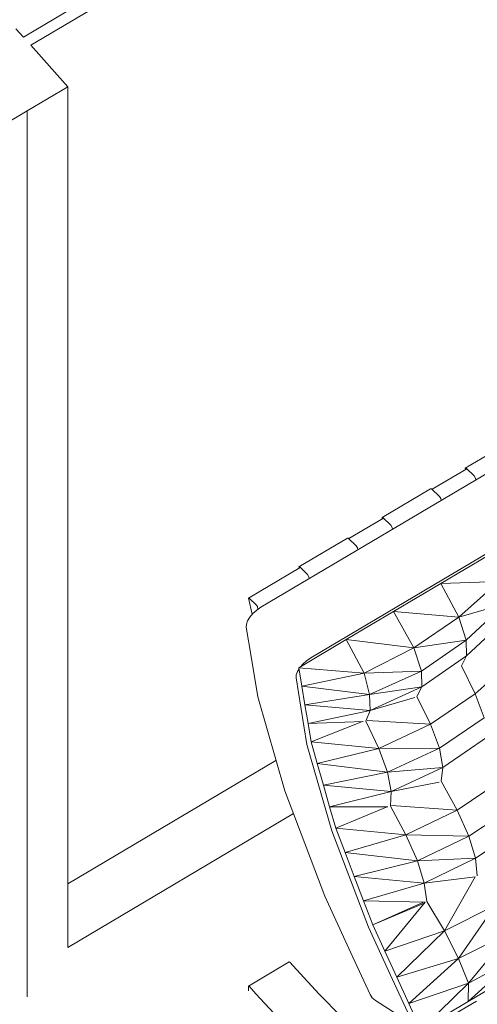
# Model space of a CAD drawing. Header units: millimetres. Extents: x -36631 to 27388, y -24993 to 6945.
# Tile 27 of 64: x -19153 to -18768, y -9602 to -8774. Entities that reach past the tile are written whole.
import ezdxf

# ---------------------------------------------------------------- set-up
doc = ezdxf.new("R2010")
doc.units = ezdxf.units.MM
doc.header["$MEASUREMENT"] = 0
doc.linetypes.add('Wipeout_Contour', pattern=[1000, 0, -1000])
for name, color, linetype in [('Nuevo_09_EI_Mobiliari general', 7, 'Continuous'), ('Nuevo_Puertas Archicad', 7, 'Continuous'), ('Nuevo_Ventanas Archicad', 7, 'Continuous')]:
    doc.layers.add(name, color=color, linetype=linetype)
for name, color, linetype, lineweight in [('Nuevo_09_EI_Mobiliari general_Pluma_Nº__1', 7, 'Continuous', 5), ('Nuevo_Puertas Archicad_Pluma_Nº__1', 7, 'Continuous', 5), ('Nuevo_Ventanas Archicad_Pluma_Nº__1', 7, 'Continuous', 5)]:
    doc.layers.add(name, color=color, linetype=linetype, lineweight=lineweight)
doc.layers.add('Nuevo_Puertas Archicad_Pluma_Nº__3', color=7, linetype='Continuous', lineweight=5, true_color=0xa4a4a4)

# ---------------------------------------------------------------- blocks, each defined once
blk = doc.blocks.new('Elem Sección_343_1')
at = {"layer": 'Nuevo_Puertas Archicad_Pluma_Nº__1', "color": 7, "linetype": 'Continuous', "lineweight": 5, "flags": 128}
blk.add_lwpolyline([(-19147.18, -8850.36), (-19162.62, -8859.5), (-19205.54, -8884.92)], dxfattribs=at)
at = {"layer": 'Nuevo_Puertas Archicad_Pluma_Nº__3', "color": 253, "linetype": 'Continuous', "lineweight": 5, "true_color": 0xa4a4a4}
blk.add_line((-19147.18, -9574.87), (-19147.18, -9596.16), dxfattribs=at)
blk = doc.blocks.new('Elem Sección_344_1')
at = {"layer": 'Nuevo_Ventanas Archicad_Pluma_Nº__1', "color": 7, "linetype": 'Continuous', "lineweight": 5}
for p, q in [((-19112.85, -9501.13), (-18937.38, -9397.22)), ((-18922.72, -9441.94), (-19112.85, -9554.54))]:
    blk.add_line(p, q, dxfattribs=at)
at = {"color": 254, "linetype": 'Wipeout_Contour', "lineweight": 0, "ltscale": 80363.943938}
blk.add_wipeout([(-17456.96, -7785.31), (-19150.3, -8788.12), (-19144.06, -8795.1), (-17450.72, -7792.3)], dxfattribs=at).dxf.layer = 'Nuevo_Ventanas Archicad'
at = {"color": 254, "linetype": 'Wipeout_Contour', "lineweight": 0, "ltscale": 84333.816155}
blk.add_wipeout([(-19190.87, -8801.46), (-19147.18, -8850.36), (-19112.85, -8830.03), (-19156.54, -8781.13)], dxfattribs=at).dxf.layer = 'Nuevo_Ventanas Archicad'
at = {"layer": 'Nuevo_Ventanas Archicad_Pluma_Nº__1', "color": 7, "linetype": 'Continuous', "lineweight": 5}
for p, q in [((-17456.96, -7785.31), (-19150.3, -8788.12)), ((-17450.72, -7792.3), (-19144.06, -8795.1)), ((-19156.54, -8781.13), (-19150.3, -8788.12)), ((-19144.06, -8795.1), (-19112.85, -8830.03)), ((-19112.85, -8830.03), (-19147.18, -8850.36)), ((-19112.85, -9554.54), (-19112.85, -8830.03)), ((-19147.18, -8850.36), (-19147.18, -9574.87))]:
    blk.add_line(p, q, dxfattribs=at)
blk = doc.blocks.new('Elem Sección_355_1')
at = {"layer": 'Nuevo_09_EI_Mobiliari general_Pluma_Nº__1', "color": 7, "linetype": 'Continuous', "lineweight": 5}
for p, q in [((-18332.16, -8902.2), (-18950.08, -9268.14)), ((-18290.19, -8944.91), (-18908.11, -9310.84)), ((-18736.9, -9126.81), (-18777.83, -9151.05)), ((-18776.59, -9151.54), (-18805.83, -9168.86)), ((-18777.6, -9152.14), (-18777.83, -9151.05)), ((-18777.83, -9151.05), (-18777.05, -9151.09)), ((-18777.05, -9151.09), (-18770.43, -9157.56)), ((-18770.43, -9157.56), (-18769.27, -9159.41)), ((-18769.27, -9159.41), (-18768.96, -9160.87)), ((-18807.06, -9168.37), (-18848, -9192.61)), ((-18807.06, -9168.37), (-18806.29, -9168.41)), ((-18806.29, -9168.41), (-18799.67, -9174.87)), ((-18799.67, -9174.87), (-18798.51, -9176.73)), ((-18798.51, -9176.73), (-18798.19, -9178.19)), ((-18847.76, -9193.69), (-18848, -9192.61)), ((-18848, -9192.61), (-18847.22, -9192.65)), ((-18847.22, -9192.65), (-18840.6, -9199.11)), ((-18846.76, -9193.1), (-18875.99, -9210.41)), ((-18840.6, -9199.11), (-18839.44, -9200.96)), ((-18839.44, -9200.96), (-18839.12, -9202.43)), ((-18877.23, -9209.92), (-18918.16, -9234.16)), ((-18877.23, -9209.92), (-18876.46, -9209.96)), ((-18876.46, -9209.96), (-18869.84, -9216.42)), ((-18869.84, -9216.42), (-18868.67, -9218.28)), ((-18868.67, -9218.28), (-18868.36, -9219.74)), ((-18798.33, -9248.19), (-18758.43, -9224.56)), ((-18917.93, -9235.25), (-18918.16, -9234.16)), ((-18918.16, -9234.16), (-18917.39, -9234.2)), ((-18917.39, -9234.2), (-18910.77, -9240.66)), ((-18960.41, -9260.4), (-18926.08, -9240.07)), ((-18916.92, -9234.65), (-18926.08, -9240.07)), ((-18910.77, -9240.66), (-18909.6, -9242.52)), ((-18909.6, -9242.52), (-18909.29, -9243.98)), ((-18838.24, -9271.83), (-18798.33, -9248.19)), ((-18798.33, -9248.19), (-18749.65, -9246.51)), ((-18798.33, -9248.19), (-18783.34, -9276.46)), ((-18783.34, -9276.46), (-18749.65, -9246.51)), ((-18957.47, -9274.12), (-18960.41, -9260.4)), ((-18960.41, -9260.4), (-18959.92, -9260.43)), ((-18959.92, -9260.43), (-18953.81, -9266.4)), ((-18953.81, -9266.4), (-18953.07, -9267.57)), ((-18953.07, -9267.57), (-18952.59, -9269.85)), ((-18783.34, -9276.46), (-18744.05, -9265.22)), ((-18777.05, -9295.88), (-18744.05, -9265.22)), ((-18956.76, -9273.36), (-18959.38, -9276.41)), ((-18953.59, -9270.54), (-18956.76, -9273.36)), ((-18950.08, -9268.14), (-18953.59, -9270.54)), ((-18878.15, -9295.46), (-18838.24, -9271.83)), ((-18838.24, -9271.83), (-18821.13, -9302.25)), ((-18838.24, -9271.83), (-18783.34, -9276.46)), ((-18962.3, -9282.37), (-18962.4, -9284.87)), ((-18961.27, -9279.48), (-18962.3, -9282.37)), ((-18959.38, -9276.41), (-18961.27, -9279.48)), ((-18821.13, -9302.25), (-18783.34, -9276.46)), ((-18783.34, -9276.46), (-18777.05, -9295.88)), ((-18776.84, -9309.11), (-18743.84, -9278.45)), ((-18962.4, -9284.87), (-18958.34, -9309.66)), ((-18918.06, -9319.09), (-18878.15, -9295.46)), ((-18878.15, -9295.46), (-18863.16, -9323.73)), ((-18878.15, -9295.46), (-18821.13, -9302.25)), ((-18821.13, -9302.25), (-18777.05, -9295.88)), ((-18814.6, -9321.91), (-18777.05, -9295.88)), ((-18777.05, -9295.88), (-18776.84, -9309.11)), ((-18863.16, -9323.73), (-18821.13, -9302.25)), ((-18821.13, -9302.25), (-18814.6, -9321.91)), ((-18952.77, -9343.65), (-18958.34, -9309.66)), ((-18914.79, -9316.06), (-18916.7, -9318.29)), ((-18911.62, -9313.24), (-18914.79, -9316.06)), ((-18908.11, -9310.84), (-18911.62, -9313.24)), ((-18814.39, -9335.13), (-18776.84, -9309.11)), ((-18776.84, -9309.11), (-18781.05, -9317.44)), ((-18769.51, -9340.94), (-18736.28, -9311.27)), ((-18920.33, -9325.07), (-18920.43, -9327.58)), ((-18919.3, -9322.19), (-18920.33, -9325.07)), ((-18917.92, -9319.94), (-18919.3, -9322.19)), ((-18918.06, -9319.09), (-18915.5, -9334.71)), ((-18918.06, -9319.09), (-18863.16, -9323.73)), ((-18915.5, -9334.71), (-18863.16, -9323.73)), ((-18863.16, -9323.73), (-18814.6, -9321.91)), ((-18863.16, -9323.73), (-18858.48, -9341.5)), ((-18858.48, -9341.5), (-18814.6, -9321.91)), ((-18814.6, -9321.91), (-18814.39, -9335.13)), ((-18781.05, -9317.44), (-18769.51, -9340.94)), ((-18920.43, -9327.58), (-18916.37, -9352.37)), ((-18915.5, -9334.71), (-18912.93, -9350.33)), ((-18915.5, -9334.71), (-18858.48, -9341.5)), ((-18912.93, -9350.33), (-18858.48, -9341.5)), ((-18858.48, -9341.5), (-18814.39, -9335.13)), ((-18858.48, -9341.5), (-18858.03, -9354.97)), ((-18858.03, -9354.97), (-18814.39, -9335.13)), ((-18814.39, -9335.13), (-18818.56, -9343.38)), ((-18807.14, -9366.64), (-18769.51, -9340.94)), ((-18769.51, -9340.94), (-18762.01, -9361.18)), ((-18930.03, -9422.79), (-18952.77, -9343.65)), ((-18912.93, -9350.33), (-18910.37, -9365.95)), ((-18912.93, -9350.33), (-18858.03, -9354.97)), ((-18858.03, -9354.97), (-18820.36, -9344.19)), ((-18818.56, -9343.38), (-18807.14, -9366.64)), ((-18916.37, -9352.37), (-18911.24, -9383.6)), ((-18910.37, -9365.95), (-18858.03, -9354.97)), ((-18858.03, -9354.97), (-18861.59, -9364.01)), ((-18910.37, -9365.95), (-18863.76, -9364.34)), ((-18907.81, -9381.57), (-18910.37, -9365.95)), ((-18907.81, -9381.57), (-18864.36, -9364.36)), ((-18861.59, -9364.01), (-18850.66, -9387)), ((-18860.47, -9363.46), (-18807.14, -9366.64)), ((-18850.66, -9387), (-18807.14, -9366.64)), ((-18807.14, -9366.64), (-18799.64, -9386.88)), ((-18799.64, -9386.88), (-18762.01, -9361.18)), ((-18911.24, -9383.6), (-18890.36, -9456.33)), ((-18907.81, -9381.57), (-18902.59, -9399.75)), ((-18907.81, -9381.57), (-18850.66, -9387)), ((-18796.69, -9403), (-18759.06, -9377.31)), ((-18902.59, -9399.75), (-18850.66, -9387)), ((-18850.66, -9387), (-18799.64, -9386.88)), ((-18850.66, -9387), (-18843.39, -9407.04)), ((-18843.39, -9407.04), (-18799.64, -9386.88)), ((-18799.64, -9386.88), (-18796.69, -9403)), ((-18902.59, -9399.75), (-18897.37, -9417.93)), ((-18902.59, -9399.75), (-18843.39, -9407.04)), ((-18897.37, -9417.93), (-18843.39, -9407.04)), ((-18843.39, -9407.04), (-18796.69, -9403)), ((-18843.39, -9407.04), (-18840.21, -9423.36)), ((-18840.21, -9423.36), (-18796.69, -9403)), ((-18796.69, -9403), (-18798.09, -9414.65)), ((-18840.21, -9423.36), (-18799.89, -9415.47)), ((-18798.09, -9414.65), (-18784.59, -9438.89)), ((-18784.59, -9438.89), (-18746.83, -9413.58)), ((-18896.23, -9511.28), (-18930.03, -9422.79)), ((-18897.37, -9417.93), (-18892.15, -9436.11)), ((-18897.37, -9417.93), (-18840.21, -9423.36)), ((-18892.15, -9436.11), (-18840.21, -9423.36)), ((-18840.21, -9423.36), (-18840.98, -9435.76)), ((-18892.15, -9436.11), (-18843.18, -9436.1)), ((-18886.92, -9454.29), (-18892.15, -9436.11)), ((-18886.92, -9454.29), (-18843.73, -9436.1)), ((-18840.98, -9435.76), (-18827.9, -9459.86)), ((-18839.87, -9435.19), (-18784.59, -9438.89)), ((-18827.9, -9459.86), (-18784.59, -9438.89)), ((-18784.59, -9438.89), (-18774.68, -9460.9)), ((-18774.68, -9460.9), (-18736.92, -9435.59)), ((-18890.36, -9456.33), (-18859.29, -9537.64)), ((-18886.92, -9454.29), (-18879.16, -9474.62)), ((-18886.92, -9454.29), (-18827.9, -9459.86)), ((-18769.06, -9479.55), (-18731.3, -9454.24)), ((-18879.16, -9474.62), (-18827.9, -9459.86)), ((-18827.9, -9459.86), (-18818.21, -9481.7)), ((-18827.9, -9459.86), (-18774.68, -9460.9)), ((-18818.21, -9481.7), (-18774.68, -9460.9)), ((-18774.68, -9460.9), (-18769.06, -9479.55)), ((-18879.16, -9474.62), (-18871.39, -9494.95)), ((-18879.16, -9474.62), (-18818.21, -9481.7)), ((-18871.39, -9494.95), (-18818.21, -9481.7)), ((-18818.21, -9481.7), (-18769.06, -9479.55)), ((-18818.21, -9481.7), (-18812.37, -9500.52)), ((-18812.37, -9500.52), (-18769.06, -9479.55)), ((-18769.06, -9479.55), (-18767.66, -9494.33)), ((-18871.39, -9494.95), (-18863.63, -9515.28)), ((-18871.39, -9494.95), (-18812.37, -9500.52)), ((-18812.37, -9500.52), (-18769.36, -9495.17)), ((-18795.41, -9540.65), (-18769.36, -9495.17)), ((-18863.63, -9515.28), (-18812.37, -9500.52)), ((-18812.37, -9500.52), (-18810.34, -9515.99)), ((-18874.18, -9559.21), (-18896.23, -9511.28)), ((-18855.86, -9535.61), (-18863.63, -9515.28)), ((-18863.63, -9515.28), (-18811.64, -9516.38)), ((-18795.41, -9540.65), (-18810.34, -9515.99)), ((-18855.86, -9535.61), (-18813.08, -9516.35)), ((-18855.86, -9535.61), (-18812.4, -9517.31)), ((-18845.73, -9557.63), (-18811.64, -9516.38)), ((-18795.41, -9540.65), (-18752.38, -9519.02)), ((-18783.5, -9563.81), (-18752.38, -9519.02)), ((-18859.29, -9537.64), (-18839.03, -9581.68)), ((-18845.73, -9557.63), (-18855.86, -9535.61)), ((-18845.73, -9557.63), (-18795.41, -9540.65)), ((-18835.6, -9579.65), (-18795.41, -9540.65)), ((-18783.5, -9563.81), (-18795.41, -9540.65)), ((-18783.5, -9563.81), (-18740.27, -9542.3)), ((-18775.14, -9584.69), (-18740.27, -9542.3)), ((-18835.6, -9579.65), (-18845.73, -9557.63)), ((-18858.1, -9594.15), (-18874.18, -9559.21)), ((-18835.6, -9579.65), (-18783.5, -9563.81)), ((-18825.46, -9601.67), (-18783.5, -9563.81)), ((-18775.14, -9584.69), (-18783.5, -9563.81)), ((-18775.42, -9600.06), (-18733.46, -9562.19)), ((-18775.14, -9584.69), (-18733.46, -9562.19)), ((-18960.53, -9587.06), (-18926.2, -9566.73)), ((-18926.2, -9566.73), (-18925.58, -9566.98)), ((-18925.58, -9566.98), (-18919.97, -9573.26)), ((-18919.97, -9573.26), (-18900.97, -9593.85)), ((-18822.95, -9616.63), (-18839.03, -9581.68)), ((-18825.46, -9601.67), (-18835.6, -9579.65)), ((-18775.42, -9600.06), (-18737.68, -9577.7)), ((-18960.53, -9591.05), (-18960.53, -9587.06)), ((-18960.53, -9587.06), (-18959.91, -9587.31)), ((-18959.91, -9587.31), (-18954.3, -9593.59)), ((-18825.46, -9601.67), (-18775.14, -9584.69)), ((-18815.33, -9623.69), (-18775.14, -9584.69)), ((-18775.42, -9600.06), (-18775.14, -9584.69)), ((-18954.3, -9593.59), (-18935.3, -9614.18)), ((-18900.97, -9593.85), (-18882.16, -9612.88)), ((-18856.18, -9597.01), (-18858.1, -9594.15)), ((-18853.47, -9599.13), (-18856.18, -9597.01)), ((-18853.47, -9599.13), (-18818.32, -9621.6)), ((-18815.33, -9623.69), (-18825.46, -9601.67)), ((-18813.97, -9622.89), (-18775.42, -9600.06)), ((-18768.46, -9599.79), (-18803.64, -9620.62))]:
    blk.add_line(p, q, dxfattribs=at)

msp = doc.modelspace()

# ---------------------------------------------------------------- block references
at = {"layer": 'Nuevo_Puertas Archicad', "lineweight": 0}
msp.add_blockref('Elem Sección_343_1', (0, 0), dxfattribs=at)

# ---------------------------------------------------------------- next in the draw order: block references
at = {"layer": 'Nuevo_Ventanas Archicad', "lineweight": 0}
msp.add_blockref('Elem Sección_344_1', (0, 0), dxfattribs=at)

# ---------------------------------------------------------------- next in the draw order: block references
at = {"layer": 'Nuevo_09_EI_Mobiliari general', "lineweight": 0}
msp.add_blockref('Elem Sección_355_1', (0, 0), dxfattribs=at)

doc.saveas('drawing.dxf')
